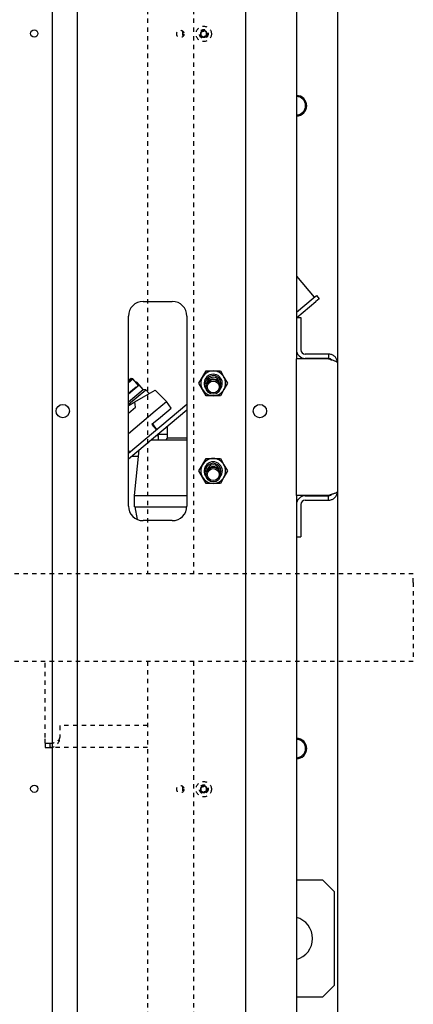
# Model space of a CAD drawing. Extents: x -72 to 51457, y 0 to 26838.
# Tile 131 of 203: x 10617 to 10887, y 8158 to 8832. Entities that reach past the tile are written whole.
import ezdxf

# ---------------------------------------------------------------- set-up
doc = ezdxf.new("R2010")
doc.units = 0
doc.header["$LTSCALE"] = 12
doc.linetypes.add('DOTTED_THIN', pattern=[0.5, 0.25, -0.25])
doc.linetypes.add('SOLID_THIN', pattern=[0])
doc.layers.get('0').update_dxf_attribs({"linetype": 'CONTINUOUS'})

# ---------------------------------------------------------------- blocks, each defined once
blk = doc.blocks.new('AC_Drauf')
at = {"color": 7, "linetype": 'DOTTED_THIN', "lineweight": 25}
for p, q in [((10704.76, 9252.34), (10704.76, 8452.34)), ((10736.26, 9252.34), (10736.26, 8452.34)), ((10728.76, 8823.84), (10728.76, 8819.84)), ((10743.26, 8824.15), (10741.26, 8823)), ((10741.26, 8823), (10741.26, 8820.69)), ((10745.26, 8823), (10743.26, 8824.15)), ((10745.26, 8820.69), (10745.26, 8823)), ((10741.26, 8820.69), (10743.26, 8819.53)), ((10743.26, 8819.53), (10745.26, 8820.69)), ((10886.76, 8452.34), (9574.76, 8452.34)), ((10886.76, 8446.34), (10886.76, 8452.34)), ((10886.76, 8446.34), (10886.76, 8398.34)), ((10886.76, 8398.34), (10886.76, 8392.34)), ((10886.76, 8392.34), (8386.76, 8392.34)), ((10634.76, 8340.24), (10634.76, 8392.34)), ((10704.76, 8392.34), (10704.76, 7799.34)), ((10736.26, 8392.34), (10736.26, 7782.34)), ((10704.76, 8348.34), (10644.76, 8348.34)), ((10644.76, 8348.34), (10644.76, 8340.24)), ((10634.76, 8336.34), (10634.76, 8340.24)), ((10634.76, 8336.34), (10634.76, 8333.34)), ((10634.76, 8336.34), (10637.86, 8336.34)), ((10634.76, 8333.34), (10637.86, 8333.34)), ((10637.86, 8336.34), (10637.86, 8333.34)), ((10704.76, 8333.34), (10637.86, 8333.34)), ((10728.76, 8306.84), (10728.76, 8302.84)), ((10743.26, 8307.15), (10741.26, 8306)), ((10741.26, 8306), (10741.26, 8303.69)), ((10741.26, 8303.69), (10743.26, 8302.53)), ((10745.26, 8306), (10743.26, 8307.15)), ((10743.26, 8302.53), (10745.26, 8303.69)), ((10745.26, 8303.69), (10745.26, 8306))]:
    blk.add_line(p, q, dxfattribs=at)
for centre, radius in [((10727.26, 8821.84), 2.5), ((10743.26, 8821.84), 5.25), ((10743.26, 8821.84), 3), ((10743.26, 8821.84), 1.9), ((10727.26, 8304.84), 2.5), ((10743.26, 8304.84), 5.25), ((10743.26, 8304.84), 3), ((10743.26, 8304.84), 1.9)]:
    blk.add_circle(centre, radius, dxfattribs=at)
for centre, radius, start, end in [((10743.26, 8821.84), 2.31, 150, 210), ((10743.26, 8821.84), 2.31, 90, 150), ((10743.26, 8821.84), 2.31, 30, 90), ((10743.26, 8821.84), 2.31, 330, 30), ((10743.26, 8821.84), 2.31, 210, 270), ((10743.26, 8821.84), 2.31, 270, 330), ((10637.86, 8340.24), 6.9, 270, 0), ((10743.26, 8304.84), 2.31, 150, 210), ((10743.26, 8304.84), 2.31, 90, 150), ((10743.26, 8304.84), 2.31, 210, 270), ((10743.26, 8304.84), 2.31, 30, 90), ((10743.26, 8304.84), 2.31, 270, 330), ((10743.26, 8304.84), 2.31, 330, 30)]:
    blk.add_arc(centre, radius, start, end, dxfattribs=at)
blk.add_open_spline([(10637.86, 8336.34), (10638.76, 8336.34), (10640.57, 8336.54), (10642.86, 8337.41), (10644.4, 8338.71), (10644.76, 8339.73), (10644.76, 8340.24)], degree=3, dxfattribs=at)
blk = doc.blocks.new('Vela_Drauf')
at = {"color": 7, "linetype": 'SOLID_THIN', "lineweight": 25}
for p, q in [((10771.76, 9489.68), (10771.76, 7637.68)), ((10656.76, 7752.68), (10656.76, 9374.68)), ((10639.76, 7769.68), (10639.76, 9357.68)), ((10806.76, 9327.68), (10806.76, 8627.68)), ((10834.76, 8937.68), (10834.76, 8596.68)), ((10806.76, 8656.06), (10818.91, 8641.57)), ((10806.76, 8631.37), (10818.15, 8640.93)), ((10818.15, 8640.93), (10820.45, 8642.86)), ((10822.38, 8640.56), (10820.08, 8638.63)), ((10820.45, 8642.86), (10822.38, 8640.56)), ((10701.76, 8638.68), (10721.76, 8638.68)), ((10807.03, 8627.68), (10820.08, 8638.63)), ((10691.76, 8498.68), (10691.76, 8628.68)), ((10731.76, 8628.68), (10731.76, 8498.68)), ((10806.76, 8627.68), (10809.76, 8627.68)), ((10806.76, 8627.68), (10806.76, 8605.68)), ((10809.76, 8627.68), (10809.76, 8605.68)), ((10806.76, 8605.68), (10806.76, 8599.38)), ((10828.76, 8602.68), (10812.76, 8602.68)), ((10828.76, 8602.68), (10828.76, 8599.68)), ((10806.76, 8505.98), (10806.76, 8599.38)), ((10828.76, 8599.38), (10806.76, 8599.38)), ((10828.76, 8599.68), (10812.76, 8599.68)), ((10834.76, 8596.68), (10834.76, 8508.68)), ((10739.94, 8582.68), (10742.4, 8586.93)), ((10742.4, 8586.93), (10744.85, 8591.18)), ((10744.85, 8591.18), (10749.76, 8591.18)), ((10749.76, 8591.18), (10754.66, 8591.18)), ((10754.66, 8591.18), (10757.12, 8586.93)), ((10757.12, 8586.93), (10759.57, 8582.68)), ((10691.76, 8584.81), (10693.48, 8586.25)), ((10691.76, 8584.03), (10693.89, 8585.82)), ((10691.76, 8583.22), (10694.76, 8585.74)), ((10691.76, 8575.54), (10699.11, 8581.71)), ((10693.86, 8585.79), (10693.48, 8586.25)), ((10694.76, 8585.74), (10693.89, 8585.82)), ((10698.54, 8581.23), (10694.76, 8585.74)), ((10695.79, 8579.32), (10696.91, 8580.26)), ((10696.74, 8583.38), (10697.16, 8583.73)), ((10697.1, 8580.03), (10696.91, 8580.26)), ((10697.96, 8583.09), (10697.16, 8583.73)), ((10697.38, 8582.61), (10697.96, 8583.09)), ((10699.11, 8581.71), (10697.96, 8583.09)), ((10701.85, 8578.46), (10699.11, 8581.71)), ((10742.4, 8578.43), (10739.94, 8582.68)), ((10759.57, 8582.68), (10757.12, 8578.43)), ((10691.76, 8569.99), (10701.85, 8578.46)), ((10691.76, 8568.36), (10703.61, 8578.3)), ((10691.76, 8575.93), (10693.06, 8577.03)), ((10691.76, 8575.84), (10691.9, 8575.66)), ((10693.06, 8577.03), (10694.44, 8578.18)), ((10693.06, 8577.03), (10693.25, 8576.8)), ((10694.44, 8578.18), (10695.79, 8579.32)), ((10694.44, 8578.18), (10694.63, 8577.95)), ((10695.79, 8579.32), (10695.98, 8579.09)), ((10696.02, 8569.95), (10702.03, 8573.42)), ((10703.61, 8578.3), (10701.85, 8578.46)), ((10702.03, 8573.42), (10709.98, 8578.01)), ((10705.86, 8575.63), (10703.61, 8578.3)), ((10709.98, 8578.01), (10717.77, 8570.22)), ((10744.85, 8574.18), (10742.4, 8578.43)), ((10749.76, 8574.18), (10744.85, 8574.18)), ((10754.66, 8574.18), (10749.76, 8574.18)), ((10757.12, 8578.43), (10754.66, 8574.18)), ((10691.76, 8534.88), (10731.76, 8568.44)), ((10691.76, 8567.53), (10691.79, 8567.5)), ((10691.76, 8562.29), (10696.62, 8566.37)), ((10691.79, 8567.5), (10692.3, 8567.8)), ((10692.3, 8567.8), (10696.02, 8569.95)), ((10696.62, 8566.37), (10696.02, 8569.95)), ((10710.11, 8563.79), (10717.77, 8570.22)), ((10720.91, 8565.73), (10717.77, 8570.22)), ((10691.76, 8530.96), (10731.76, 8564.52)), ((10691.76, 8548.39), (10710.11, 8563.79)), ((10707.74, 8554.68), (10713.61, 8559.61)), ((10713.61, 8559.61), (10720.91, 8565.73)), ((10711.1, 8551.11), (10708.28, 8555.13)), ((10718.34, 8553.27), (10718.34, 8545.03)), ((10710.91, 8547.03), (10712.34, 8547.03)), ((10718.34, 8547.68), (10711.69, 8547.68)), ((10712.34, 8544.03), (10712.34, 8547.03)), ((10707.33, 8544.03), (10731.76, 8544.03)), ((10718.34, 8545.03), (10717.34, 8544.03)), ((10731.76, 8545.03), (10718.34, 8545.03)), ((10692.66, 8535.64), (10691.76, 8536.64)), ((10691.76, 8535.92), (10692.32, 8535.35)), ((10698.65, 8532.68), (10693.81, 8532.68)), ((10695.84, 8505.97), (10699.11, 8537.13)), ((10739.94, 8522.68), (10742.4, 8526.93)), ((10742.4, 8526.93), (10744.85, 8531.18)), ((10744.85, 8531.18), (10749.76, 8531.18)), ((10749.76, 8531.18), (10754.66, 8531.18)), ((10754.66, 8531.18), (10757.12, 8526.93)), ((10757.12, 8526.93), (10759.57, 8522.68)), ((10742.4, 8518.43), (10739.94, 8522.68)), ((10759.57, 8522.68), (10757.12, 8518.43)), ((10744.85, 8514.18), (10742.4, 8518.43)), ((10749.76, 8514.18), (10744.85, 8514.18)), ((10754.66, 8514.18), (10749.76, 8514.18)), ((10757.12, 8518.43), (10754.66, 8514.18)), ((10695.84, 8505.97), (10731.76, 8505.97)), ((10695.84, 8498.03), (10695.84, 8505.97)), ((10806.76, 8505.98), (10806.76, 8499.68)), ((10828.76, 8505.98), (10806.76, 8505.98)), ((10812.76, 8505.68), (10828.76, 8505.68)), ((10828.76, 8502.68), (10828.76, 8505.68)), ((10834.76, 8508.68), (10834.76, 7746.68)), ((10806.76, 8499.68), (10806.76, 8477.68)), ((10809.76, 8499.68), (10809.76, 8477.68)), ((10812.76, 8502.68), (10828.76, 8502.68)), ((10695.84, 8498.03), (10731.74, 8498.03)), ((10697.82, 8489.49), (10696.31, 8498.03)), ((10721.76, 8488.68), (10701.76, 8488.68)), ((10806.76, 8477.68), (10806.76, 7777.68)), ((10806.76, 8477.68), (10809.76, 8477.68)), ((10824.75, 8242.68), (10806.76, 8242.68)), ((10832.75, 8234.68), (10824.75, 8242.68)), ((10832.75, 8170.68), (10832.75, 8234.68)), ((10824.75, 8162.68), (10832.75, 8170.68)), ((10806.76, 8162.68), (10824.75, 8162.68))]:
    blk.add_line(p, q, dxfattribs=at)
for centre, radius in [((10627.26, 8822.18), 2.5), ((10749.76, 8580.18), 5), ((10749.76, 8580.18), 4.08), ((10646.76, 8563.68), 4.55), ((10781.76, 8563.68), 4.55), ((10749.76, 8520.18), 5), ((10749.76, 8520.18), 4.08), ((10627.26, 8305.18), 2.5)]:
    blk.add_circle(centre, radius, dxfattribs=at)
for centre, radius, start, end in [((10806.76, 8772.68), 7, 0, 90), ((10806.76, 8772.68), 6.25, 270, 90), ((10806.76, 8772.68), 7, 270, 0), ((10701.76, 8628.68), 10, 90, 180), ((10721.76, 8628.68), 10, 0, 90), ((10812.76, 8605.68), 6, 180, 270), ((10812.76, 8605.68), 3, 180, 270), ((10749.76, 8582.68), 8.5, 150, 210), ((10749.76, 8582.68), 8.5, 90, 150), ((10749.76, 8582.68), 6.25, 319.83158, 220.198), ((10749.76, 8582.68), 5.25, 340.2596, 201.21212), ((10749.76, 8582.68), 4.19, 2.83829, 178.8025), ((10749.76, 8582.68), 8.5, 30, 90), ((10749.76, 8582.68), 8.5, 330, 30), ((10749.76, 8580.18), 5.35, 39.74837, 138.15233), ((10749.76, 8582.68), 8.5, 210, 270), ((10749.76, 8582.68), 8.5, 270, 330), ((10749.76, 8522.68), 8.5, 150, 210), ((10749.76, 8522.68), 8.5, 90, 150), ((10749.76, 8522.68), 6.25, 319.45748, 220.54252), ((10749.76, 8522.68), 5.25, 340.38393, 199.61607), ((10749.76, 8522.68), 4.19, 3.31414, 176.68586), ((10749.76, 8522.68), 8.5, 30, 90), ((10749.76, 8522.68), 8.5, 330, 30), ((10749.76, 8520.18), 5.35, 40.38955, 139.61046), ((10749.76, 8522.68), 8.5, 210, 270), ((10749.76, 8522.68), 8.5, 270, 330), ((10812.76, 8499.68), 6, 90, 180), ((10812.76, 8499.68), 3, 90, 180), ((10701.76, 8498.68), 10, 180, 270), ((10721.76, 8498.68), 10, 270, 0), ((10806.76, 8332.68), 7, 0, 90), ((10806.76, 8332.68), 6.25, 270, 90), ((10806.76, 8332.68), 7, 270, 0), ((10802.75, 8202.68), 15, 285.48593, 74.51407)]:
    blk.add_arc(centre, radius, start, end, dxfattribs=at)
for points, knots in [([(10834.76, 8596.68), (10834.69, 8597.27), (10834.54, 8598.22), (10834.23, 8599.24), (10833.77, 8600.08), (10833.3, 8600.63), (10833, 8600.93), (10832.7, 8601.23), (10832.15, 8601.7), (10831.31, 8602.16), (10830.29, 8602.47), (10829.34, 8602.62), (10828.76, 8602.68)], [0, 0, 0, 0, 1, 2, 3, 4, 4, 4, 5, 6, 7, 8, 8, 8, 8]), ([(10830.92, 8598.75), (10830.75, 8599.01), (10830.51, 8599.2), (10830.17, 8599.35), (10829.82, 8599.51), (10829.49, 8599.59), (10828.76, 8599.68)], [0, 0, 0, 0, 1, 1, 1, 2, 2, 2, 2]), ([(10828.76, 8599.38), (10829.48, 8599.18), (10830.64, 8598.84), (10831.84, 8598.46), (10832.72, 8598.15), (10833.2, 8597.95), (10833.44, 8597.84), (10834.34, 8597.43), (10834.68, 8597.14), (10834.76, 8596.68)], [0, 0, 0, 0, 1, 2, 3, 4, 4, 4, 5, 5, 5, 5]), ([(10834.76, 8508.68), (10834.56, 8508.13), (10834.29, 8507.9), (10833.38, 8507.49), (10833.13, 8507.38), (10832.64, 8507.18), (10831.77, 8506.88), (10830.6, 8506.52), (10829.47, 8506.19), (10828.76, 8505.98)], [0, 0, 0, 0, 1, 1, 1, 2, 3, 4, 5, 5, 5, 5]), ([(10828.76, 8502.68), (10829.34, 8502.75), (10830.29, 8502.9), (10831.31, 8503.21), (10832.15, 8503.67), (10832.7, 8504.14), (10833, 8504.44), (10833.3, 8504.74), (10833.77, 8505.29), (10834.23, 8506.13), (10834.54, 8507.15), (10834.69, 8508.1), (10834.76, 8508.68)], [0, 0, 0, 0, 1, 2, 3, 4, 4, 4, 5, 6, 7, 8, 8, 8, 8]), ([(10828.76, 8505.68), (10829.49, 8505.78), (10829.83, 8505.86), (10830.18, 8506.02), (10830.52, 8506.17), (10830.75, 8506.36), (10830.92, 8506.63)], [0, 0, 0, 0, 1, 1, 1, 2, 2, 2, 2])]:
    blk.add_open_spline(points, degree=3, knots=knots, dxfattribs=at)
blk.add_open_spline([(10707.74, 8554.68), (10708.15, 8554.16), (10708.77, 8553.37), (10709.42, 8552.54), (10710, 8551.8), (10710.47, 8551.2), (10710.76, 8550.82)], degree=3, dxfattribs=at)

msp = doc.modelspace()

# ---------------------------------------------------------------- block references
at = {"lineweight": 0}
for name in ['AC_Drauf', 'Vela_Drauf']:
    msp.add_blockref(name, (0, 0), dxfattribs=at)

doc.saveas('drawing.dxf')
